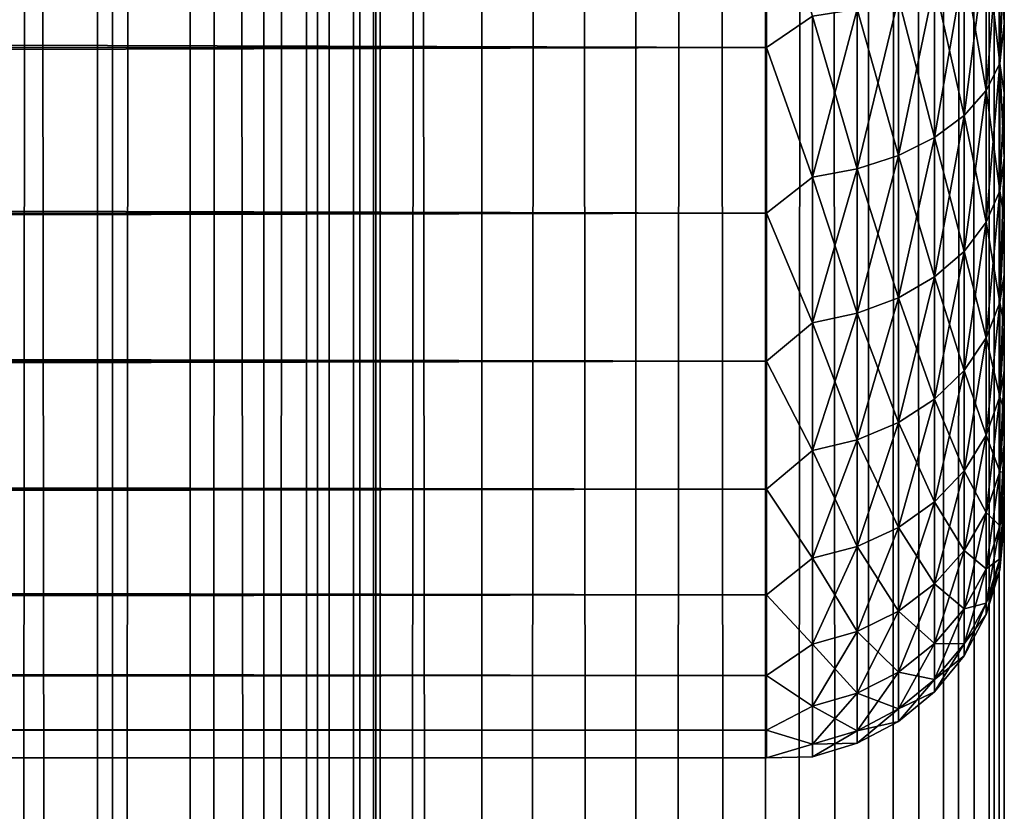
# Model space of a CAD drawing. Extents: x -265 to 265, y 0 to 1307.
# Tile 153 of 256: x 257 to 265, y 427 to 434. Entities that reach past the tile are written whole.
import ezdxf

# ---------------------------------------------------------------- set-up
doc = ezdxf.new("R2010")
doc.units = 0
doc.header["$LTSCALE"] = 81.481481
for name, color, linetype in [('119', 7, 'CONTINUOUS'), ('120', 7, 'CONTINUOUS'), ('49', 7, 'CONTINUOUS'), ('52', 7, 'CONTINUOUS'), ('56', 7, 'CONTINUOUS')]:
    doc.layers.add(name, color=color, linetype=linetype)

msp = doc.modelspace()

# ---------------------------------------------------------------- linework, layer by layer
at = {"layer": '119', "color": 7, "linetype": 'CONTINUOUS'}
for points in [[(255.7403, 1, 13.8582), (257.5, 1, 12.9904), (255.7403, 1299, 13.8582), (255.7403, 1, 13.8582)], [(255.7403, 1299, 13.8582), (257.5, 1, 12.9904), (257.5, 1299, 12.9904), (255.7403, 1299, 13.8582)], [(257.5, 1, 12.9904), (259.1314, 1, 11.9003), (257.5, 1299, 12.9904), (257.5, 1, 12.9904)], [(257.5, 1299, 12.9904), (259.1314, 1, 11.9003), (259.1314, 1299, 11.9003), (257.5, 1299, 12.9904)], [(259.1314, 1, 11.9003), (260.6066, 1, 10.6066), (259.1314, 1299, 11.9003), (259.1314, 1, 11.9003)], [(259.1314, 1299, 11.9003), (260.6066, 1, 10.6066), (260.6066, 1299, 10.6066), (259.1314, 1299, 11.9003)], [(260.6066, 1, 10.6066), (261.9003, 1, 9.1314), (260.6066, 1299, 10.6066), (260.6066, 1, 10.6066)], [(260.6066, 1299, 10.6066), (261.9003, 1, 9.1314), (261.9003, 1299, 9.1314), (260.6066, 1299, 10.6066)], [(261.9003, 1, 9.1314), (262.9904, 1, 7.5), (261.9003, 1299, 9.1314), (261.9003, 1, 9.1314)], [(261.9003, 1299, 9.1314), (262.9904, 1, 7.5), (262.9904, 1299, 7.5), (261.9003, 1299, 9.1314)], [(262.9904, 1, 7.5), (263.8582, 1, 5.7403), (262.9904, 1299, 7.5), (262.9904, 1, 7.5)], [(262.9904, 1299, 7.5), (263.8582, 1, 5.7403), (263.8582, 1299, 5.7403), (262.9904, 1299, 7.5)], [(263.8582, 1, 5.7403), (264.4889, 1, 3.8823), (263.8582, 1299, 5.7403), (263.8582, 1, 5.7403)], [(263.8582, 1299, 5.7403), (264.4889, 1, 3.8823), (264.4889, 1299, 3.8823), (263.8582, 1299, 5.7403)], [(264.4889, 1, 3.8823), (264.8717, 1, 1.9579), (264.4889, 1299, 3.8823), (264.4889, 1, 3.8823)], [(264.4889, 1299, 3.8823), (264.8717, 1, 1.9579), (264.8717, 1299, 1.9579), (264.4889, 1299, 3.8823)], [(264.8717, 1, 1.9579), (265, 1), (264.8717, 1299, 1.9579), (264.8717, 1, 1.9579)], [(264.8717, 1299, 1.9579), (265, 1), (265, 1299), (264.8717, 1299, 1.9579)]]:
    msp.add_3dface(points, dxfattribs=at)
at = {"layer": '120', "color": 7, "linetype": 'CONTINUOUS'}
for points in [[(260.6066, 1299, -10.6066), (260.6066, 1, -10.6066), (259.75, 20, -11.399), (260.6066, 1299, -10.6066)], [(259.75, 1280, -11.399), (260.6066, 1299, -10.6066), (259.75, 20, -11.399), (259.75, 1280, -11.399)], [(261.9003, 1, -9.1314), (260.6066, 1, -10.6066), (261.9003, 1299, -9.1314), (261.9003, 1, -9.1314)], [(261.9003, 1299, -9.1314), (260.6066, 1, -10.6066), (260.6066, 1299, -10.6066), (261.9003, 1299, -9.1314)], [(262.9904, 1, -7.5), (261.9003, 1, -9.1314), (262.9904, 1299, -7.5), (262.9904, 1, -7.5)], [(262.9904, 1299, -7.5), (261.9003, 1, -9.1314), (261.9003, 1299, -9.1314), (262.9904, 1299, -7.5)], [(263.8582, 1, -5.7403), (262.9904, 1, -7.5), (263.8582, 1299, -5.7403), (263.8582, 1, -5.7403)], [(263.8582, 1299, -5.7403), (262.9904, 1, -7.5), (262.9904, 1299, -7.5), (263.8582, 1299, -5.7403)], [(264.4889, 1, -3.8823), (263.8582, 1, -5.7403), (264.4889, 1299, -3.8823), (264.4889, 1, -3.8823)], [(264.4889, 1299, -3.8823), (263.8582, 1, -5.7403), (263.8582, 1299, -5.7403), (264.4889, 1299, -3.8823)], [(264.8717, 1, -1.9579), (264.4889, 1, -3.8823), (264.8717, 1299, -1.9579), (264.8717, 1, -1.9579)], [(264.8717, 1299, -1.9579), (264.4889, 1, -3.8823), (264.4889, 1299, -3.8823), (264.8717, 1299, -1.9579)], [(265, 1299), (265, 1), (264.8717, 1, -1.9579), (265, 1299)], [(265, 1299), (264.8717, 1, -1.9579), (264.8717, 1299, -1.9579), (265, 1299)], [(259.6951, 1278.9668, -11.4457), (259.75, 1280, -11.399), (259.6951, 21.0333, -11.4457), (259.6951, 1278.9668, -11.4457)], [(259.6951, 21.0333, -11.4457), (259.75, 1280, -11.399), (259.75, 20, -11.399), (259.6951, 21.0333, -11.4457)], [(259.525, 1277.9175, -11.5877), (259.6951, 1278.9668, -11.4457), (259.525, 22.0825, -11.5877), (259.525, 1277.9175, -11.5877)], [(259.525, 22.0825, -11.5877), (259.6951, 1278.9668, -11.4457), (259.6951, 21.0333, -11.4457), (259.525, 22.0825, -11.5877)], [(259.2244, 1276.842, -11.8284), (259.525, 1277.9175, -11.5877), (259.2244, 23.1581, -11.8284), (259.2244, 1276.842, -11.8284)], [(259.2244, 23.1581, -11.8284), (259.525, 1277.9175, -11.5877), (259.525, 22.0825, -11.5877), (259.2244, 23.1581, -11.8284)], [(258.7723, 1275.7446, -12.1674), (259.2244, 1276.842, -11.8284), (258.7723, 24.2554, -12.1674), (258.7723, 1275.7446, -12.1674)], [(258.7723, 24.2554, -12.1674), (259.2244, 1276.842, -11.8284), (259.2244, 23.1581, -11.8284), (258.7723, 24.2554, -12.1674)], [(258.1533, 1274.6534, -12.5906), (258.7723, 1275.7446, -12.1674), (258.1533, 25.3466, -12.5906), (258.1533, 1274.6534, -12.5906)], [(258.1533, 25.3466, -12.5906), (258.7723, 1275.7446, -12.1674), (258.7723, 24.2554, -12.1674), (258.1533, 25.3466, -12.5906)], [(257.3737, 1273.621, -13.0625), (258.1533, 1274.6534, -12.5906), (257.3737, 26.379, -13.0625), (257.3737, 1273.621, -13.0625)], [(257.3737, 26.379, -13.0625), (258.1533, 1274.6534, -12.5906), (258.1533, 25.3466, -12.5906), (257.3737, 26.379, -13.0625)], [(256.4613, 1272.6984, -13.537), (257.3737, 1273.621, -13.0625), (256.4613, 27.3016, -13.537), (256.4613, 1272.6984, -13.537)], [(256.4613, 27.3016, -13.537), (257.3737, 1273.621, -13.0625), (257.3737, 26.379, -13.0625), (256.4613, 27.3016, -13.537)]]:
    msp.add_3dface(points, dxfattribs=at)
at = {"layer": '49', "color": 7, "linetype": 'CONTINUOUS'}
for points in [[(265, 433.7076, 19.0943), (265, 434.3233, 18.6668), (265, 433.7076, 35.9057), (265, 433.7076, 19.0943)], [(265, 433.7076, 35.9057), (265, 434.3233, 18.6668), (265, 434.3233, 36.3332), (265, 433.7076, 35.9057)], [(265, 433.124, 19.5646), (265, 433.7076, 19.0943), (265, 433.124, 35.4354), (265, 433.124, 19.5646)], [(265, 433.124, 35.4354), (265, 433.7076, 19.0943), (265, 433.7076, 35.9057), (265, 433.124, 35.4354)], [(265, 432.5754, 20.0754), (265, 433.124, 19.5646), (265, 432.5754, 34.9246), (265, 432.5754, 20.0754)], [(265, 432.5754, 34.9246), (265, 433.124, 19.5646), (265, 433.124, 35.4354), (265, 432.5754, 34.9246)], [(265, 432.0646, 20.6239), (265, 432.5754, 20.0754), (265, 432.0646, 34.3761), (265, 432.0646, 20.6239)], [(265, 432.0646, 34.3761), (265, 432.5754, 20.0754), (265, 432.5754, 34.9246), (265, 432.0646, 34.3761)], [(265, 431.5943, 21.2076), (265, 432.0646, 20.6239), (265, 431.5943, 33.7924), (265, 431.5943, 21.2076)], [(265, 431.5943, 33.7924), (265, 432.0646, 20.6239), (265, 432.0646, 34.3761), (265, 431.5943, 33.7924)], [(265, 431.1668, 21.8233), (265, 431.5943, 21.2076), (265, 431.1668, 33.1767), (265, 431.1668, 21.8233)], [(265, 431.1668, 33.1767), (265, 431.5943, 21.2076), (265, 431.5943, 33.7924), (265, 431.1668, 33.1767)], [(265, 430.7844, 22.4679), (265, 431.1668, 21.8233), (265, 430.7844, 32.5321), (265, 430.7844, 22.4679)], [(265, 430.7844, 32.5321), (265, 431.1668, 21.8233), (265, 431.1668, 33.1767), (265, 430.7844, 32.5321)], [(265, 430.4489, 23.1381), (265, 430.7844, 22.4679), (265, 430.4489, 31.8619), (265, 430.4489, 23.1381)], [(265, 430.4489, 31.8619), (265, 430.7844, 22.4679), (265, 430.7844, 32.5321), (265, 430.4489, 31.8619)], [(265, 430.162, 23.8306), (265, 430.4489, 23.1381), (265, 430.162, 31.1694), (265, 430.162, 23.8306)], [(265, 430.162, 31.1694), (265, 430.4489, 23.1381), (265, 430.4489, 31.8619), (265, 430.162, 31.1694)], [(265, 429.9253, 24.5418), (265, 430.162, 23.8306), (265, 429.9253, 30.4582), (265, 429.9253, 24.5418)], [(265, 429.9253, 30.4582), (265, 430.162, 23.8306), (265, 430.162, 31.1694), (265, 429.9253, 30.4582)], [(265, 429.74, 25.2681), (265, 429.9253, 24.5418), (265, 429.74, 29.7319), (265, 429.74, 25.2681)], [(265, 429.74, 29.7319), (265, 429.9253, 24.5418), (265, 429.9253, 30.4582), (265, 429.74, 29.7319)], [(265, 429.6069, 26.0057), (265, 429.74, 25.2681), (265, 429.6069, 28.9943), (265, 429.6069, 26.0057)], [(265, 429.6069, 28.9943), (265, 429.74, 25.2681), (265, 429.74, 29.7319), (265, 429.6069, 28.9943)], [(265, 429.5268, 26.7509), (265, 429.6069, 26.0057), (265, 429.5268, 28.2491), (265, 429.5268, 26.7509)], [(265, 429.5268, 28.2491), (265, 429.6069, 26.0057), (265, 429.6069, 28.9943), (265, 429.5268, 28.2491)], [(265, 429.5, 27.5), (265, 429.5268, 26.7509), (265, 429.5268, 28.2491), (265, 429.5, 27.5)]]:
    msp.add_3dface(points, dxfattribs=at)
at = {"layer": '52', "color": 7, "linetype": 'CONTINUOUS'}
for points in [[(-263, 433.5052, 16.8198), (-263, 435.02, 16.0349), (263, 433.5052, 16.8198), (-263, 433.5052, 16.8198)], [(263, 433.5052, 16.8198), (-263, 435.02, 16.0349), (263, 435.02, 16.0349), (263, 433.5052, 16.8198)], [(-263, 435.02, 38.9651), (-263, 433.5052, 38.1802), (263, 435.02, 38.9651), (-263, 435.02, 38.9651)], [(263, 435.02, 38.9651), (-263, 433.5052, 38.1802), (263, 433.5052, 38.1802), (263, 435.02, 38.9651)], [(-263, 432.1114, 17.8036), (-263, 433.5052, 16.8198), (263, 432.1114, 17.8036), (-263, 432.1114, 17.8036)], [(263, 432.1114, 17.8036), (-263, 433.5052, 16.8198), (263, 433.5052, 16.8198), (263, 432.1114, 17.8036)], [(-263, 433.5052, 38.1802), (-263, 432.1114, 37.1964), (263, 433.5052, 38.1802), (-263, 433.5052, 38.1802)], [(263, 433.5052, 38.1802), (-263, 432.1114, 37.1964), (263, 432.1114, 37.1964), (263, 433.5052, 38.1802)], [(-263, 430.8646, 18.9681), (-263, 432.1114, 17.8036), (263, 430.8646, 18.9681), (-263, 430.8646, 18.9681)], [(263, 430.8646, 18.9681), (-263, 432.1114, 17.8036), (263, 432.1114, 17.8036), (263, 430.8646, 18.9681)], [(-263, 432.1114, 37.1964), (-263, 430.8646, 36.0319), (263, 432.1114, 37.1964), (-263, 432.1114, 37.1964)], [(263, 432.1114, 37.1964), (-263, 430.8646, 36.0319), (263, 430.8646, 36.0319), (263, 432.1114, 37.1964)], [(-263, 429.7879, 20.2915), (-263, 430.8646, 18.9681), (263, 429.7879, 20.2915), (-263, 429.7879, 20.2915)], [(263, 429.7879, 20.2915), (-263, 430.8646, 18.9681), (263, 430.8646, 18.9681), (263, 429.7879, 20.2915)], [(-263, 430.8646, 36.0319), (-263, 429.7879, 34.7085), (263, 430.8646, 36.0319), (-263, 430.8646, 36.0319)], [(263, 430.8646, 36.0319), (-263, 429.7879, 34.7085), (263, 429.7879, 34.7085), (263, 430.8646, 36.0319)], [(-263, 428.9014, 21.7492), (-263, 429.7879, 20.2915), (263, 428.9014, 21.7492), (-263, 428.9014, 21.7492)], [(263, 428.9014, 21.7492), (-263, 429.7879, 20.2915), (263, 429.7879, 20.2915), (263, 428.9014, 21.7492)], [(-263, 429.7879, 34.7085), (-263, 428.9014, 33.2508), (263, 429.7879, 34.7085), (-263, 429.7879, 34.7085)], [(263, 429.7879, 34.7085), (-263, 428.9014, 33.2508), (263, 428.9014, 33.2508), (263, 429.7879, 34.7085)], [(-263, 428.2217, 23.314), (-263, 428.9014, 21.7492), (263, 428.2217, 23.314), (-263, 428.2217, 23.314)], [(263, 428.2217, 23.314), (-263, 428.9014, 21.7492), (263, 428.9014, 21.7492), (263, 428.2217, 23.314)], [(-263, 428.9014, 33.2508), (-263, 428.2217, 31.686), (263, 428.9014, 33.2508), (-263, 428.9014, 33.2508)], [(263, 428.9014, 33.2508), (-263, 428.2217, 31.686), (263, 428.2217, 31.686), (263, 428.9014, 33.2508)], [(-263, 427.7614, 24.9568), (-263, 428.2217, 23.314), (263, 427.7614, 24.9568), (-263, 427.7614, 24.9568)], [(263, 427.7614, 24.9568), (-263, 428.2217, 23.314), (263, 428.2217, 23.314), (263, 427.7614, 24.9568)], [(-263, 428.2217, 31.686), (-263, 427.7614, 30.0432), (263, 428.2217, 31.686), (-263, 428.2217, 31.686)], [(263, 428.2217, 31.686), (-263, 427.7614, 30.0432), (263, 427.7614, 30.0432), (263, 428.2217, 31.686)], [(-263, 427.5291, 26.647), (-263, 427.7614, 24.9568), (263, 427.5291, 26.647), (-263, 427.5291, 26.647)], [(263, 427.5291, 26.647), (-263, 427.7614, 24.9568), (263, 427.7614, 24.9568), (263, 427.5291, 26.647)], [(-263, 427.7614, 30.0432), (-263, 427.5291, 28.353), (263, 427.7614, 30.0432), (-263, 427.7614, 30.0432)], [(263, 427.7614, 30.0432), (-263, 427.5291, 28.353), (263, 427.5291, 28.353), (263, 427.7614, 30.0432)], [(-263, 427.5291, 28.353), (-263, 427.5291, 26.647), (263, 427.5291, 28.353), (-263, 427.5291, 28.353)], [(263, 427.5291, 28.353), (-263, 427.5291, 26.647), (263, 427.5291, 26.647), (263, 427.5291, 28.353)]]:
    msp.add_3dface(points, dxfattribs=at)
at = {"layer": '56', "color": 7, "linetype": 'CONTINUOUS'}
for points in [[(263, 435.02, 38.9651), (263, 433.5052, 38.1802), (263.3879, 433.769, 38.2924), (263, 435.02, 38.9651)], [(263, 433.5052, 16.8198), (263, 435.02, 16.0349), (263.3879, 433.769, 16.7076), (263, 433.5052, 16.8198)], [(264.9616, 434.5549, 18.0688), (264.9616, 433.3705, 18.8602), (264.8476, 434.3671, 17.7436), (264.9616, 434.5549, 18.0688)], [(264.9616, 433.3705, 36.1398), (264.9616, 434.5549, 36.9312), (264.8476, 433.1419, 36.4377), (264.9616, 433.3705, 36.1398)], [(264.8476, 433.1419, 36.4377), (264.9616, 434.5549, 36.9312), (264.8476, 434.3671, 37.2564), (264.8476, 433.1419, 36.4377)], [(265, 434.3233, 18.6668), (265, 433.7076, 19.0943), (264.9616, 434.5549, 18.0688), (265, 434.3233, 18.6668)], [(264.9616, 434.5549, 18.0688), (265, 433.7076, 19.0943), (264.9616, 433.3705, 18.8602), (264.9616, 434.5549, 18.0688)], [(264.9616, 433.3705, 36.1398), (265, 434.3233, 36.3332), (264.9616, 434.5549, 36.9312), (264.9616, 433.3705, 36.1398)], [(264.8476, 434.3671, 17.7436), (264.8476, 433.1419, 18.5623), (264.6625, 434.1941, 17.4439), (264.8476, 434.3671, 17.7436)], [(264.8476, 433.1419, 36.4377), (264.8476, 434.3671, 37.2564), (264.6625, 432.9312, 36.7123), (264.8476, 433.1419, 36.4377)], [(264.6625, 432.9312, 36.7123), (264.8476, 434.3671, 37.2564), (264.6625, 434.1941, 37.5561), (264.6625, 432.9312, 36.7123)], [(264.8476, 434.3671, 17.7436), (264.9616, 433.3705, 18.8602), (264.8476, 433.1419, 18.5623), (264.8476, 434.3671, 17.7436)], [(265, 433.7076, 35.9057), (265, 434.3233, 36.3332), (264.9616, 433.3705, 36.1398), (265, 433.7076, 35.9057)], [(264.6625, 434.1941, 17.4439), (264.6625, 432.9312, 18.2877), (264.4134, 434.0425, 17.1813), (264.6625, 434.1941, 17.4439)], [(264.6625, 432.9312, 36.7123), (264.6625, 434.1941, 37.5561), (264.4134, 432.7466, 36.9528), (264.6625, 432.9312, 36.7123)], [(264.4134, 432.7466, 36.9528), (264.6625, 434.1941, 37.5561), (264.4134, 434.0425, 37.8187), (264.4134, 432.7466, 36.9528)], [(264.6625, 434.1941, 17.4439), (264.8476, 433.1419, 18.5623), (264.6625, 432.9312, 18.2877), (264.6625, 434.1941, 17.4439)], [(264.4134, 434.0425, 17.1813), (264.4134, 432.7466, 18.0472), (264.1098, 433.9181, 16.9658), (264.4134, 434.0425, 17.1813)], [(264.4134, 432.7466, 36.9528), (264.4134, 434.0425, 37.8187), (264.1098, 432.5951, 37.1502), (264.4134, 432.7466, 36.9528)], [(264.1098, 432.5951, 37.1502), (264.4134, 434.0425, 37.8187), (264.1098, 433.9181, 38.0342), (264.1098, 432.5951, 37.1502)], [(264.4134, 434.0425, 17.1813), (264.6625, 432.9312, 18.2877), (264.4134, 432.7466, 18.0472), (264.4134, 434.0425, 17.1813)], [(264.1098, 433.9181, 16.9658), (264.1098, 432.5951, 17.8498), (263.7636, 433.8257, 16.8059), (264.1098, 433.9181, 16.9658)], [(264.1098, 432.5951, 37.1502), (264.1098, 433.9181, 38.0342), (263.7636, 432.4827, 37.2967), (264.1098, 432.5951, 37.1502)], [(263.7636, 432.4827, 37.2967), (264.1098, 433.9181, 38.0342), (263.7636, 433.8257, 38.1941), (263.7636, 432.4827, 37.2967)], [(264.1098, 433.9181, 16.9658), (264.4134, 432.7466, 18.0472), (264.1098, 432.5951, 17.8498), (264.1098, 433.9181, 16.9658)], [(263.7636, 433.8257, 16.8059), (263.7636, 432.4827, 17.7033), (263.3879, 433.769, 16.7076), (263.7636, 433.8257, 16.8059)], [(263.7636, 432.4827, 37.2967), (263.7636, 433.8257, 38.1941), (263.3879, 432.4136, 37.3868), (263.7636, 432.4827, 37.2967)], [(263.3879, 432.4136, 37.3868), (263.7636, 433.8257, 38.1941), (263.3879, 433.769, 38.2924), (263.3879, 432.4136, 37.3868)], [(263.7636, 433.8257, 16.8059), (264.1098, 432.5951, 17.8498), (263.7636, 432.4827, 17.7033), (263.7636, 433.8257, 16.8059)], [(263, 433.5052, 38.1802), (263.3879, 432.4136, 37.3868), (263.3879, 433.769, 38.2924), (263, 433.5052, 38.1802)], [(263, 433.5052, 16.8198), (263.3879, 433.769, 16.7076), (263.3879, 432.4136, 17.6132), (263, 433.5052, 16.8198)], [(263.3879, 433.769, 16.7076), (263.7636, 432.4827, 17.7033), (263.3879, 432.4136, 17.6132), (263.3879, 433.769, 16.7076)], [(265, 433.7076, 19.0943), (265, 433.124, 19.5646), (264.9616, 433.3705, 18.8602), (265, 433.7076, 19.0943)], [(265, 433.124, 35.4354), (265, 433.7076, 35.9057), (264.9616, 433.3705, 36.1398), (265, 433.124, 35.4354)], [(263, 433.5052, 38.1802), (263, 432.1114, 37.1964), (263.3879, 432.4136, 37.3868), (263, 433.5052, 38.1802)], [(263, 432.1114, 17.8036), (263, 433.5052, 16.8198), (263.3879, 432.4136, 17.6132), (263, 432.1114, 17.8036)], [(264.9616, 433.3705, 18.8602), (264.9616, 432.2995, 19.7995), (264.8476, 433.1419, 18.5623), (264.9616, 433.3705, 18.8602)], [(264.9616, 432.2995, 35.2005), (264.9616, 433.3705, 36.1398), (264.8476, 432.0339, 35.4661), (264.9616, 432.2995, 35.2005)], [(264.8476, 432.0339, 35.4661), (264.9616, 433.3705, 36.1398), (264.8476, 433.1419, 36.4377), (264.8476, 432.0339, 35.4661)], [(265, 433.124, 19.5646), (265, 432.5754, 20.0754), (264.9616, 433.3705, 18.8602), (265, 433.124, 19.5646)], [(264.9616, 433.3705, 18.8602), (265, 432.5754, 20.0754), (264.9616, 432.2995, 19.7995), (264.9616, 433.3705, 18.8602)], [(264.9616, 432.2995, 35.2005), (265, 433.124, 35.4354), (264.9616, 433.3705, 36.1398), (264.9616, 432.2995, 35.2005)], [(264.8476, 433.1419, 18.5623), (264.8476, 432.0339, 19.5339), (264.6625, 432.9312, 18.2877), (264.8476, 433.1419, 18.5623)], [(264.8476, 432.0339, 35.4661), (264.8476, 433.1419, 36.4377), (264.6625, 431.7892, 35.7108), (264.8476, 432.0339, 35.4661)], [(264.6625, 431.7892, 35.7108), (264.8476, 433.1419, 36.4377), (264.6625, 432.9312, 36.7123), (264.6625, 431.7892, 35.7108)], [(264.8476, 433.1419, 18.5623), (264.9616, 432.2995, 19.7995), (264.8476, 432.0339, 19.5339), (264.8476, 433.1419, 18.5623)], [(265, 432.5754, 34.9246), (265, 433.124, 35.4354), (264.9616, 432.2995, 35.2005), (265, 432.5754, 34.9246)], [(264.6625, 432.9312, 18.2877), (264.6625, 431.7892, 19.2892), (264.4134, 432.7466, 18.0472), (264.6625, 432.9312, 18.2877)], [(264.6625, 431.7892, 35.7108), (264.6625, 432.9312, 36.7123), (264.4134, 431.5748, 35.9252), (264.6625, 431.7892, 35.7108)], [(264.4134, 431.5748, 35.9252), (264.6625, 432.9312, 36.7123), (264.4134, 432.7466, 36.9528), (264.4134, 431.5748, 35.9252)], [(264.6625, 432.9312, 18.2877), (264.8476, 432.0339, 19.5339), (264.6625, 431.7892, 19.2892), (264.6625, 432.9312, 18.2877)], [(264.4134, 432.7466, 18.0472), (264.4134, 431.5748, 19.0748), (264.1098, 432.5951, 17.8498), (264.4134, 432.7466, 18.0472)], [(264.4134, 431.5748, 35.9252), (264.4134, 432.7466, 36.9528), (264.1098, 431.3989, 36.1011), (264.4134, 431.5748, 35.9252)], [(264.1098, 431.3989, 36.1011), (264.4134, 432.7466, 36.9528), (264.1098, 432.5951, 37.1502), (264.1098, 431.3989, 36.1011)], [(264.4134, 432.7466, 18.0472), (264.6625, 431.7892, 19.2892), (264.4134, 431.5748, 19.0748), (264.4134, 432.7466, 18.0472)], [(264.1098, 432.5951, 17.8498), (264.1098, 431.3989, 18.8989), (263.7636, 432.4827, 17.7033), (264.1098, 432.5951, 17.8498)], [(264.1098, 431.3989, 36.1011), (264.1098, 432.5951, 37.1502), (263.7636, 431.2683, 36.2317), (264.1098, 431.3989, 36.1011)], [(263.7636, 431.2683, 36.2317), (264.1098, 432.5951, 37.1502), (263.7636, 432.4827, 37.2967), (263.7636, 431.2683, 36.2317)], [(264.1098, 432.5951, 17.8498), (264.4134, 431.5748, 19.0748), (264.1098, 431.3989, 18.8989), (264.1098, 432.5951, 17.8498)], [(265, 432.5754, 20.0754), (265, 432.0646, 20.6239), (264.9616, 432.2995, 19.7995), (265, 432.5754, 20.0754)], [(265, 432.0646, 34.3761), (265, 432.5754, 34.9246), (264.9616, 431.3602, 34.1295), (265, 432.0646, 34.3761)], [(264.9616, 431.3602, 34.1295), (265, 432.5754, 34.9246), (264.9616, 432.2995, 35.2005), (264.9616, 431.3602, 34.1295)], [(263.7636, 432.4827, 17.7033), (263.7636, 431.2683, 18.7683), (263.3879, 432.4136, 17.6132), (263.7636, 432.4827, 17.7033)], [(263.7636, 431.2683, 36.2317), (263.7636, 432.4827, 37.2967), (263.3879, 431.188, 36.312), (263.7636, 431.2683, 36.2317)], [(263.3879, 431.188, 36.312), (263.7636, 432.4827, 37.2967), (263.3879, 432.4136, 37.3868), (263.3879, 431.188, 36.312)], [(263.7636, 432.4827, 17.7033), (264.1098, 431.3989, 18.8989), (263.7636, 431.2683, 18.7683), (263.7636, 432.4827, 17.7033)], [(263, 432.1114, 37.1964), (263.3879, 431.188, 36.312), (263.3879, 432.4136, 37.3868), (263, 432.1114, 37.1964)], [(263, 432.1114, 17.8036), (263.3879, 432.4136, 17.6132), (263.3879, 431.188, 18.688), (263, 432.1114, 17.8036)], [(263.3879, 432.4136, 17.6132), (263.7636, 431.2683, 18.7683), (263.3879, 431.188, 18.688), (263.3879, 432.4136, 17.6132)], [(264.9616, 432.2995, 19.7995), (264.9616, 431.3602, 20.8705), (264.8476, 432.0339, 19.5339), (264.9616, 432.2995, 19.7995)], [(264.9616, 431.3602, 34.1295), (264.9616, 432.2995, 35.2005), (264.8476, 431.0623, 34.3581), (264.9616, 431.3602, 34.1295)], [(264.8476, 431.0623, 34.3581), (264.9616, 432.2995, 35.2005), (264.8476, 432.0339, 35.4661), (264.8476, 431.0623, 34.3581)], [(264.9616, 432.2995, 19.7995), (265, 432.0646, 20.6239), (264.9616, 431.3602, 20.8705), (264.9616, 432.2995, 19.7995)], [(263, 432.1114, 37.1964), (263, 430.8646, 36.0319), (263.3879, 431.188, 36.312), (263, 432.1114, 37.1964)], [(263, 430.8646, 18.9681), (263, 432.1114, 17.8036), (263.3879, 431.188, 18.688), (263, 430.8646, 18.9681)], [(264.8476, 432.0339, 19.5339), (264.8476, 431.0623, 20.6419), (264.6625, 431.7892, 19.2892), (264.8476, 432.0339, 19.5339)], [(264.8476, 431.0623, 34.3581), (264.8476, 432.0339, 35.4661), (264.6625, 430.7877, 34.5688), (264.8476, 431.0623, 34.3581)], [(264.6625, 430.7877, 34.5688), (264.8476, 432.0339, 35.4661), (264.6625, 431.7892, 35.7108), (264.6625, 430.7877, 34.5688)], [(264.8476, 432.0339, 19.5339), (264.9616, 431.3602, 20.8705), (264.8476, 431.0623, 20.6419), (264.8476, 432.0339, 19.5339)], [(265, 432.0646, 20.6239), (265, 431.5943, 21.2076), (264.9616, 431.3602, 20.8705), (265, 432.0646, 20.6239)], [(265, 431.5943, 33.7924), (265, 432.0646, 34.3761), (264.9616, 431.3602, 34.1295), (265, 431.5943, 33.7924)], [(264.6625, 431.7892, 19.2892), (264.6625, 430.7877, 20.4312), (264.4134, 431.5748, 19.0748), (264.6625, 431.7892, 19.2892)], [(264.6625, 430.7877, 34.5688), (264.6625, 431.7892, 35.7108), (264.4134, 430.5472, 34.7534), (264.6625, 430.7877, 34.5688)], [(264.4134, 430.5472, 34.7534), (264.6625, 431.7892, 35.7108), (264.4134, 431.5748, 35.9252), (264.4134, 430.5472, 34.7534)], [(264.6625, 431.7892, 19.2892), (264.8476, 431.0623, 20.6419), (264.6625, 430.7877, 20.4312), (264.6625, 431.7892, 19.2892)], [(264.4134, 431.5748, 19.0748), (264.4134, 430.5472, 20.2466), (264.1098, 431.3989, 18.8989), (264.4134, 431.5748, 19.0748)], [(264.4134, 430.5472, 34.7534), (264.4134, 431.5748, 35.9252), (264.1098, 430.3498, 34.9049), (264.4134, 430.5472, 34.7534)], [(264.1098, 430.3498, 34.9049), (264.4134, 431.5748, 35.9252), (264.1098, 431.3989, 36.1011), (264.1098, 430.3498, 34.9049)], [(264.4134, 431.5748, 19.0748), (264.6625, 430.7877, 20.4312), (264.4134, 430.5472, 20.2466), (264.4134, 431.5748, 19.0748)], [(265, 431.5943, 21.2076), (265, 431.1668, 21.8233), (264.9616, 431.3602, 20.8705), (265, 431.5943, 21.2076)], [(265, 431.1668, 33.1767), (265, 431.5943, 33.7924), (264.9616, 430.5688, 32.9451), (265, 431.1668, 33.1767)], [(264.9616, 430.5688, 32.9451), (265, 431.5943, 33.7924), (264.9616, 431.3602, 34.1295), (264.9616, 430.5688, 32.9451)], [(264.1098, 431.3989, 18.8989), (264.1098, 430.3498, 20.0951), (263.7636, 431.2683, 18.7683), (264.1098, 431.3989, 18.8989)], [(264.1098, 430.3498, 34.9049), (264.1098, 431.3989, 36.1011), (263.7636, 430.2033, 35.0173), (264.1098, 430.3498, 34.9049)], [(263.7636, 430.2033, 35.0173), (264.1098, 431.3989, 36.1011), (263.7636, 431.2683, 36.2317), (263.7636, 430.2033, 35.0173)], [(264.1098, 431.3989, 18.8989), (264.4134, 430.5472, 20.2466), (264.1098, 430.3498, 20.0951), (264.1098, 431.3989, 18.8989)], [(264.9616, 431.3602, 20.8705), (264.9616, 430.5688, 22.0549), (264.8476, 431.0623, 20.6419), (264.9616, 431.3602, 20.8705)], [(264.9616, 430.5688, 32.9451), (264.9616, 431.3602, 34.1295), (264.8476, 430.2436, 33.1329), (264.9616, 430.5688, 32.9451)], [(264.8476, 430.2436, 33.1329), (264.9616, 431.3602, 34.1295), (264.8476, 431.0623, 34.3581), (264.8476, 430.2436, 33.1329)], [(264.9616, 431.3602, 20.8705), (265, 431.1668, 21.8233), (264.9616, 430.5688, 22.0549), (264.9616, 431.3602, 20.8705)], [(263.7636, 431.2683, 18.7683), (263.7636, 430.2033, 19.9827), (263.3879, 431.188, 18.688), (263.7636, 431.2683, 18.7683)], [(263.7636, 430.2033, 35.0173), (263.7636, 431.2683, 36.2317), (263.3879, 430.1132, 35.0864), (263.7636, 430.2033, 35.0173)], [(263.3879, 430.1132, 35.0864), (263.7636, 431.2683, 36.2317), (263.3879, 431.188, 36.312), (263.3879, 430.1132, 35.0864)], [(263.7636, 431.2683, 18.7683), (264.1098, 430.3498, 20.0951), (263.7636, 430.2033, 19.9827), (263.7636, 431.2683, 18.7683)], [(263, 430.8646, 36.0319), (263.3879, 430.1132, 35.0864), (263.3879, 431.188, 36.312), (263, 430.8646, 36.0319)], [(263, 430.8646, 18.9681), (263.3879, 431.188, 18.688), (263.3879, 430.1132, 19.9136), (263, 430.8646, 18.9681)], [(263.3879, 431.188, 18.688), (263.7636, 430.2033, 19.9827), (263.3879, 430.1132, 19.9136), (263.3879, 431.188, 18.688)], [(265, 431.1668, 21.8233), (265, 430.7844, 22.4679), (264.9616, 430.5688, 22.0549), (265, 431.1668, 21.8233)], [(265, 430.7844, 32.5321), (265, 431.1668, 33.1767), (264.9616, 430.5688, 32.9451), (265, 430.7844, 32.5321)], [(264.8476, 431.0623, 20.6419), (264.8476, 430.2436, 21.8671), (264.6625, 430.7877, 20.4312), (264.8476, 431.0623, 20.6419)], [(264.8476, 430.2436, 33.1329), (264.8476, 431.0623, 34.3581), (264.6625, 429.9439, 33.3059), (264.8476, 430.2436, 33.1329)], [(264.6625, 429.9439, 33.3059), (264.8476, 431.0623, 34.3581), (264.6625, 430.7877, 34.5688), (264.6625, 429.9439, 33.3059)], [(264.8476, 431.0623, 20.6419), (264.9616, 430.5688, 22.0549), (264.8476, 430.2436, 21.8671), (264.8476, 431.0623, 20.6419)], [(263, 430.8646, 36.0319), (263, 429.7879, 34.7085), (263.3879, 430.1132, 35.0864), (263, 430.8646, 36.0319)], [(263, 429.7879, 20.2915), (263, 430.8646, 18.9681), (263.3879, 430.1132, 19.9136), (263, 429.7879, 20.2915)], [(264.6625, 430.7877, 20.4312), (264.6625, 429.9439, 21.6941), (264.4134, 430.5472, 20.2466), (264.6625, 430.7877, 20.4312)], [(264.6625, 429.9439, 33.3059), (264.6625, 430.7877, 34.5688), (264.4134, 429.6813, 33.4575), (264.6625, 429.9439, 33.3059)], [(264.4134, 429.6813, 33.4575), (264.6625, 430.7877, 34.5688), (264.4134, 430.5472, 34.7534), (264.4134, 429.6813, 33.4575)], [(264.6625, 430.7877, 20.4312), (264.8476, 430.2436, 21.8671), (264.6625, 429.9439, 21.6941), (264.6625, 430.7877, 20.4312)], [(265, 430.7844, 22.4679), (265, 430.4489, 23.1381), (264.9616, 430.5688, 22.0549), (265, 430.7844, 22.4679)], [(265, 430.4489, 31.8619), (265, 430.7844, 32.5321), (264.9616, 429.9388, 31.6675), (265, 430.4489, 31.8619)], [(264.9616, 429.9388, 31.6675), (265, 430.7844, 32.5321), (264.9616, 430.5688, 32.9451), (264.9616, 429.9388, 31.6675)], [(264.4134, 430.5472, 20.2466), (264.4134, 429.6813, 21.5425), (264.1098, 430.3498, 20.0951), (264.4134, 430.5472, 20.2466)], [(264.4134, 429.6813, 33.4575), (264.4134, 430.5472, 34.7534), (264.1098, 429.4658, 33.5819), (264.4134, 429.6813, 33.4575)], [(264.1098, 429.4658, 33.5819), (264.4134, 430.5472, 34.7534), (264.1098, 430.3498, 34.9049), (264.1098, 429.4658, 33.5819)], [(264.4134, 430.5472, 20.2466), (264.6625, 429.9439, 21.6941), (264.4134, 429.6813, 21.5425), (264.4134, 430.5472, 20.2466)], [(264.9616, 430.5688, 22.0549), (264.9616, 429.9388, 23.3325), (264.8476, 430.2436, 21.8671), (264.9616, 430.5688, 22.0549)], [(264.9616, 429.9388, 31.6675), (264.9616, 430.5688, 32.9451), (264.8476, 429.5918, 31.8112), (264.9616, 429.9388, 31.6675)], [(264.8476, 429.5918, 31.8112), (264.9616, 430.5688, 32.9451), (264.8476, 430.2436, 33.1329), (264.8476, 429.5918, 31.8112)], [(264.9616, 430.5688, 22.0549), (265, 430.4489, 23.1381), (264.9616, 429.9388, 23.3325), (264.9616, 430.5688, 22.0549)], [(265, 430.4489, 23.1381), (265, 430.162, 23.8306), (264.9616, 429.9388, 23.3325), (265, 430.4489, 23.1381)], [(265, 430.162, 31.1694), (265, 430.4489, 31.8619), (264.9616, 429.9388, 31.6675), (265, 430.162, 31.1694)], [(264.1098, 430.3498, 20.0951), (264.1098, 429.4658, 21.4181), (263.7636, 430.2033, 19.9827), (264.1098, 430.3498, 20.0951)], [(264.1098, 429.4658, 33.5819), (264.1098, 430.3498, 34.9049), (263.7636, 429.3059, 33.6743), (264.1098, 429.4658, 33.5819)], [(263.7636, 429.3059, 33.6743), (264.1098, 430.3498, 34.9049), (263.7636, 430.2033, 35.0173), (263.7636, 429.3059, 33.6743)], [(264.1098, 430.3498, 20.0951), (264.4134, 429.6813, 21.5425), (264.1098, 429.4658, 21.4181), (264.1098, 430.3498, 20.0951)], [(264.8476, 430.2436, 21.8671), (264.8476, 429.5918, 23.1888), (264.6625, 429.9439, 21.6941), (264.8476, 430.2436, 21.8671)], [(264.8476, 429.5918, 31.8112), (264.8476, 430.2436, 33.1329), (264.6625, 429.2721, 31.9436), (264.8476, 429.5918, 31.8112)], [(264.6625, 429.2721, 31.9436), (264.8476, 430.2436, 33.1329), (264.6625, 429.9439, 33.3059), (264.6625, 429.2721, 31.9436)], [(264.8476, 430.2436, 21.8671), (264.9616, 429.9388, 23.3325), (264.8476, 429.5918, 23.1888), (264.8476, 430.2436, 21.8671)], [(263.7636, 430.2033, 19.9827), (263.7636, 429.3059, 21.3257), (263.3879, 430.1132, 19.9136), (263.7636, 430.2033, 19.9827)], [(263.7636, 429.3059, 33.6743), (263.7636, 430.2033, 35.0173), (263.3879, 429.2076, 33.731), (263.7636, 429.3059, 33.6743)], [(263.3879, 429.2076, 33.731), (263.7636, 430.2033, 35.0173), (263.3879, 430.1132, 35.0864), (263.3879, 429.2076, 33.731)], [(263.7636, 430.2033, 19.9827), (264.1098, 429.4658, 21.4181), (263.7636, 429.3059, 21.3257), (263.7636, 430.2033, 19.9827)], [(265, 430.162, 23.8306), (265, 429.9253, 24.5418), (264.9616, 429.9388, 23.3325), (265, 430.162, 23.8306)], [(265, 429.9253, 30.4582), (265, 430.162, 31.1694), (264.9616, 429.4809, 30.3186), (265, 429.9253, 30.4582)], [(264.9616, 429.4809, 30.3186), (265, 430.162, 31.1694), (264.9616, 429.9388, 31.6675), (264.9616, 429.4809, 30.3186)], [(263, 429.7879, 34.7085), (263.3879, 429.2076, 33.731), (263.3879, 430.1132, 35.0864), (263, 429.7879, 34.7085)], [(263, 429.7879, 20.2915), (263.3879, 430.1132, 19.9136), (263.3879, 429.2076, 21.269), (263, 429.7879, 20.2915)], [(263.3879, 430.1132, 19.9136), (263.7636, 429.3059, 21.3257), (263.3879, 429.2076, 21.269), (263.3879, 430.1132, 19.9136)], [(264.6625, 429.9439, 21.6941), (264.6625, 429.2721, 23.0564), (264.4134, 429.6813, 21.5425), (264.6625, 429.9439, 21.6941)], [(264.6625, 429.2721, 31.9436), (264.6625, 429.9439, 33.3059), (264.4134, 428.9919, 32.0597), (264.6625, 429.2721, 31.9436)], [(264.4134, 428.9919, 32.0597), (264.6625, 429.9439, 33.3059), (264.4134, 429.6813, 33.4575), (264.4134, 428.9919, 32.0597)], [(264.6625, 429.9439, 21.6941), (264.8476, 429.5918, 23.1888), (264.6625, 429.2721, 23.0564), (264.6625, 429.9439, 21.6941)], [(264.9616, 429.9388, 23.3325), (264.9616, 429.4809, 24.6814), (264.8476, 429.5918, 23.1888), (264.9616, 429.9388, 23.3325)], [(264.9616, 429.4809, 30.3186), (264.9616, 429.9388, 31.6675), (264.8476, 429.1181, 30.4158), (264.9616, 429.4809, 30.3186)], [(264.8476, 429.1181, 30.4158), (264.9616, 429.9388, 31.6675), (264.8476, 429.5918, 31.8112), (264.8476, 429.1181, 30.4158)], [(264.9616, 429.9388, 23.3325), (265, 429.9253, 24.5418), (264.9616, 429.4809, 24.6814), (264.9616, 429.9388, 23.3325)], [(265, 429.9253, 24.5418), (265, 429.74, 25.2681), (264.9616, 429.4809, 24.6814), (265, 429.9253, 24.5418)], [(265, 429.74, 29.7319), (265, 429.9253, 30.4582), (264.9616, 429.4809, 30.3186), (265, 429.74, 29.7319)], [(263, 429.7879, 34.7085), (263, 428.9014, 33.2508), (263.3879, 429.2076, 33.731), (263, 429.7879, 34.7085)], [(263, 428.9014, 21.7492), (263, 429.7879, 20.2915), (263.3879, 429.2076, 21.269), (263, 428.9014, 21.7492)], [(265, 429.74, 25.2681), (265, 429.6069, 26.0057), (264.9616, 429.4809, 24.6814), (265, 429.74, 25.2681)], [(265, 429.6069, 28.9943), (265, 429.74, 29.7319), (264.9616, 429.203, 28.9215), (265, 429.6069, 28.9943)], [(264.9616, 429.203, 28.9215), (265, 429.74, 29.7319), (264.9616, 429.4809, 30.3186), (264.9616, 429.203, 28.9215)], [(264.4134, 429.6813, 21.5425), (264.4134, 428.9919, 22.9403), (264.1098, 429.4658, 21.4181), (264.4134, 429.6813, 21.5425)], [(264.4134, 428.9919, 32.0597), (264.4134, 429.6813, 33.4575), (264.1098, 428.7621, 32.1549), (264.4134, 428.9919, 32.0597)], [(264.1098, 428.7621, 32.1549), (264.4134, 429.6813, 33.4575), (264.1098, 429.4658, 33.5819), (264.1098, 428.7621, 32.1549)], [(264.4134, 429.6813, 21.5425), (264.6625, 429.2721, 23.0564), (264.4134, 428.9919, 22.9403), (264.4134, 429.6813, 21.5425)], [(264.8476, 429.5918, 23.1888), (264.8476, 429.1181, 24.5842), (264.6625, 429.2721, 23.0564), (264.8476, 429.5918, 23.1888)], [(264.8476, 429.1181, 30.4158), (264.8476, 429.5918, 31.8112), (264.6625, 428.7839, 30.5054), (264.8476, 429.1181, 30.4158)], [(264.6625, 428.7839, 30.5054), (264.8476, 429.5918, 31.8112), (264.6625, 429.2721, 31.9436), (264.6625, 428.7839, 30.5054)], [(264.8476, 429.5918, 23.1888), (264.9616, 429.4809, 24.6814), (264.8476, 429.1181, 24.5842), (264.8476, 429.5918, 23.1888)], [(265, 429.6069, 26.0057), (265, 429.5268, 26.7509), (264.9616, 429.203, 26.0785), (265, 429.6069, 26.0057)], [(264.9616, 429.4809, 24.6814), (265, 429.6069, 26.0057), (264.9616, 429.203, 26.0785), (264.9616, 429.4809, 24.6814)], [(265, 429.5268, 28.2491), (265, 429.6069, 28.9943), (264.9616, 429.203, 28.9215), (265, 429.5268, 28.2491)], [(264.1098, 429.4658, 21.4181), (264.1098, 428.7621, 22.8451), (263.7636, 429.3059, 21.3257), (264.1098, 429.4658, 21.4181)], [(264.1098, 428.7621, 32.1549), (264.1098, 429.4658, 33.5819), (263.7636, 428.5915, 32.2256), (264.1098, 428.7621, 32.1549)], [(263.7636, 428.5915, 32.2256), (264.1098, 429.4658, 33.5819), (263.7636, 429.3059, 33.6743), (263.7636, 428.5915, 32.2256)], [(264.1098, 429.4658, 21.4181), (264.4134, 428.9919, 22.9403), (264.1098, 428.7621, 22.8451), (264.1098, 429.4658, 21.4181)], [(264.9616, 429.4809, 24.6814), (264.9616, 429.203, 26.0785), (264.8476, 429.1181, 24.5842), (264.9616, 429.4809, 24.6814)], [(264.9616, 429.203, 28.9215), (264.9616, 429.4809, 30.3186), (264.8476, 428.8307, 28.9705), (264.9616, 429.203, 28.9215)], [(264.8476, 428.8307, 28.9705), (264.9616, 429.4809, 30.3186), (264.8476, 429.1181, 30.4158), (264.8476, 428.8307, 28.9705)], [(265, 429.5268, 26.7509), (265, 429.5, 27.5), (264.9616, 429.203, 26.0785), (265, 429.5268, 26.7509)], [(265, 429.5, 27.5), (265, 429.5268, 28.2491), (264.9616, 429.1098, 27.5), (265, 429.5, 27.5)], [(264.9616, 429.1098, 27.5), (265, 429.5268, 28.2491), (264.9616, 429.203, 28.9215), (264.9616, 429.1098, 27.5)], [(264.9616, 429.203, 26.0785), (265, 429.5, 27.5), (264.9616, 429.1098, 27.5), (264.9616, 429.203, 26.0785)], [(263.7636, 429.3059, 21.3257), (263.7636, 428.5915, 22.7744), (263.3879, 429.2076, 21.269), (263.7636, 429.3059, 21.3257)], [(263.7636, 428.5915, 32.2256), (263.7636, 429.3059, 33.6743), (263.3879, 428.4866, 32.269), (263.7636, 428.5915, 32.2256)], [(263.3879, 428.4866, 32.269), (263.7636, 429.3059, 33.6743), (263.3879, 429.2076, 33.731), (263.3879, 428.4866, 32.269)], [(263.7636, 429.3059, 21.3257), (264.1098, 428.7621, 22.8451), (263.7636, 428.5915, 22.7744), (263.7636, 429.3059, 21.3257)], [(264.6625, 429.2721, 23.0564), (264.6625, 428.7839, 24.4946), (264.4134, 428.9919, 22.9403), (264.6625, 429.2721, 23.0564)], [(264.6625, 428.7839, 30.5054), (264.6625, 429.2721, 31.9436), (264.4134, 428.4909, 30.5838), (264.6625, 428.7839, 30.5054)], [(264.4134, 428.4909, 30.5838), (264.6625, 429.2721, 31.9436), (264.4134, 428.9919, 32.0597), (264.4134, 428.4909, 30.5838)], [(264.6625, 429.2721, 23.0564), (264.8476, 429.1181, 24.5842), (264.6625, 428.7839, 24.4946), (264.6625, 429.2721, 23.0564)], [(263, 428.9014, 33.2508), (263.3879, 428.4866, 32.269), (263.3879, 429.2076, 33.731), (263, 428.9014, 33.2508)], [(263, 428.9014, 21.7492), (263.3879, 429.2076, 21.269), (263.3879, 428.4866, 22.731), (263, 428.9014, 21.7492)], [(263.3879, 429.2076, 21.269), (263.7636, 428.5915, 22.7744), (263.3879, 428.4866, 22.731), (263.3879, 429.2076, 21.269)], [(264.9616, 429.203, 26.0785), (264.9616, 429.1098, 27.5), (264.8476, 428.8307, 26.0295), (264.9616, 429.203, 26.0785)], [(264.8476, 429.1181, 24.5842), (264.9616, 429.203, 26.0785), (264.8476, 428.8307, 26.0295), (264.8476, 429.1181, 24.5842)], [(264.9616, 429.1098, 27.5), (264.9616, 429.203, 28.9215), (264.8476, 428.7343, 27.5), (264.9616, 429.1098, 27.5)], [(264.8476, 428.7343, 27.5), (264.9616, 429.203, 28.9215), (264.8476, 428.8307, 28.9705), (264.8476, 428.7343, 27.5)], [(264.8476, 429.1181, 24.5842), (264.8476, 428.8307, 26.0295), (264.6625, 428.7839, 24.4946), (264.8476, 429.1181, 24.5842)], [(264.8476, 428.8307, 28.9705), (264.8476, 429.1181, 30.4158), (264.6625, 428.4875, 29.0156), (264.8476, 428.8307, 28.9705)], [(264.6625, 428.4875, 29.0156), (264.8476, 429.1181, 30.4158), (264.6625, 428.7839, 30.5054), (264.6625, 428.4875, 29.0156)], [(264.8476, 428.8307, 26.0295), (264.9616, 429.1098, 27.5), (264.8476, 428.7343, 27.5), (264.8476, 428.8307, 26.0295)], [(264.4134, 428.9919, 22.9403), (264.4134, 428.4909, 24.4162), (264.1098, 428.7621, 22.8451), (264.4134, 428.9919, 22.9403)], [(264.4134, 428.4909, 30.5838), (264.4134, 428.9919, 32.0597), (264.1098, 428.2507, 30.6482), (264.4134, 428.4909, 30.5838)], [(264.1098, 428.2507, 30.6482), (264.4134, 428.9919, 32.0597), (264.1098, 428.7621, 32.1549), (264.1098, 428.2507, 30.6482)], [(264.4134, 428.9919, 22.9403), (264.6625, 428.7839, 24.4946), (264.4134, 428.4909, 24.4162), (264.4134, 428.9919, 22.9403)], [(263, 428.9014, 33.2508), (263, 428.2217, 31.686), (263.3879, 428.4866, 32.269), (263, 428.9014, 33.2508)], [(263, 428.2217, 23.314), (263, 428.9014, 21.7492), (263.3879, 428.4866, 22.731), (263, 428.2217, 23.314)], [(264.8476, 428.8307, 26.0295), (264.8476, 428.7343, 27.5), (264.6625, 428.4875, 25.9844), (264.8476, 428.8307, 26.0295)], [(264.6625, 428.7839, 24.4946), (264.8476, 428.8307, 26.0295), (264.6625, 428.4875, 25.9844), (264.6625, 428.7839, 24.4946)], [(264.8476, 428.7343, 27.5), (264.8476, 428.8307, 28.9705), (264.6625, 428.3882, 27.5), (264.8476, 428.7343, 27.5)], [(264.6625, 428.3882, 27.5), (264.8476, 428.8307, 28.9705), (264.6625, 428.4875, 29.0156), (264.6625, 428.3882, 27.5)], [(264.1098, 428.7621, 22.8451), (264.1098, 428.2507, 24.3518), (263.7636, 428.5915, 22.7744), (264.1098, 428.7621, 22.8451)], [(264.1098, 428.2507, 30.6482), (264.1098, 428.7621, 32.1549), (263.7636, 428.0723, 30.696), (264.1098, 428.2507, 30.6482)], [(263.7636, 428.0723, 30.696), (264.1098, 428.7621, 32.1549), (263.7636, 428.5915, 32.2256), (263.7636, 428.0723, 30.696)], [(264.1098, 428.7621, 22.8451), (264.4134, 428.4909, 24.4162), (264.1098, 428.2507, 24.3518), (264.1098, 428.7621, 22.8451)], [(264.6625, 428.7839, 24.4946), (264.6625, 428.4875, 25.9844), (264.4134, 428.4909, 24.4162), (264.6625, 428.7839, 24.4946)], [(264.6625, 428.4875, 29.0156), (264.6625, 428.7839, 30.5054), (264.4134, 428.1869, 29.0552), (264.6625, 428.4875, 29.0156)], [(264.4134, 428.1869, 29.0552), (264.6625, 428.7839, 30.5054), (264.4134, 428.4909, 30.5838), (264.4134, 428.1869, 29.0552)], [(264.6625, 428.4875, 25.9844), (264.8476, 428.7343, 27.5), (264.6625, 428.3882, 27.5), (264.6625, 428.4875, 25.9844)], [(263.7636, 428.5915, 22.7744), (263.7636, 428.0723, 24.304), (263.3879, 428.4866, 22.731), (263.7636, 428.5915, 22.7744)], [(263.7636, 428.0723, 30.696), (263.7636, 428.5915, 32.2256), (263.3879, 427.9626, 30.7254), (263.7636, 428.0723, 30.696)], [(263.3879, 427.9626, 30.7254), (263.7636, 428.5915, 32.2256), (263.3879, 428.4866, 32.269), (263.3879, 427.9626, 30.7254)], [(263.7636, 428.5915, 22.7744), (264.1098, 428.2507, 24.3518), (263.7636, 428.0723, 24.304), (263.7636, 428.5915, 22.7744)], [(263, 428.2217, 31.686), (263.3879, 427.9626, 30.7254), (263.3879, 428.4866, 32.269), (263, 428.2217, 31.686)], [(263, 428.2217, 23.314), (263.3879, 428.4866, 22.731), (263.3879, 427.9626, 24.2746), (263, 428.2217, 23.314)], [(263.3879, 428.4866, 22.731), (263.7636, 428.0723, 24.304), (263.3879, 427.9626, 24.2746), (263.3879, 428.4866, 22.731)], [(264.4134, 428.4909, 24.4162), (264.4134, 428.1869, 25.9448), (264.1098, 428.2507, 24.3518), (264.4134, 428.4909, 24.4162)], [(264.4134, 428.1869, 29.0552), (264.4134, 428.4909, 30.5838), (264.1098, 427.9403, 29.0877), (264.4134, 428.1869, 29.0552)], [(264.1098, 427.9403, 29.0877), (264.4134, 428.4909, 30.5838), (264.1098, 428.2507, 30.6482), (264.1098, 427.9403, 29.0877)], [(264.4134, 428.4909, 24.4162), (264.6625, 428.4875, 25.9844), (264.4134, 428.1869, 25.9448), (264.4134, 428.4909, 24.4162)], [(264.6625, 428.4875, 25.9844), (264.6625, 428.3882, 27.5), (264.4134, 428.1869, 25.9448), (264.6625, 428.4875, 25.9844)], [(264.6625, 428.3882, 27.5), (264.6625, 428.4875, 29.0156), (264.4134, 428.085, 27.5), (264.6625, 428.3882, 27.5)], [(264.4134, 428.085, 27.5), (264.6625, 428.4875, 29.0156), (264.4134, 428.1869, 29.0552), (264.4134, 428.085, 27.5)], [(264.4134, 428.1869, 25.9448), (264.6625, 428.3882, 27.5), (264.4134, 428.085, 27.5), (264.4134, 428.1869, 25.9448)], [(264.1098, 428.2507, 24.3518), (264.1098, 427.9403, 25.9123), (263.7636, 428.0723, 24.304), (264.1098, 428.2507, 24.3518)], [(264.1098, 427.9403, 29.0877), (264.1098, 428.2507, 30.6482), (263.7636, 427.7571, 29.1118), (264.1098, 427.9403, 29.0877)], [(263.7636, 427.7571, 29.1118), (264.1098, 428.2507, 30.6482), (263.7636, 428.0723, 30.696), (263.7636, 427.7571, 29.1118)], [(264.1098, 428.2507, 24.3518), (264.4134, 428.1869, 25.9448), (264.1098, 427.9403, 25.9123), (264.1098, 428.2507, 24.3518)], [(263, 428.2217, 31.686), (263, 427.7614, 30.0432), (263.3879, 427.9626, 30.7254), (263, 428.2217, 31.686)], [(263, 427.7614, 24.9568), (263, 428.2217, 23.314), (263.3879, 427.9626, 24.2746), (263, 427.7614, 24.9568)], [(264.4134, 428.1869, 25.9448), (264.4134, 428.085, 27.5), (264.1098, 427.9403, 25.9123), (264.4134, 428.1869, 25.9448)], [(264.4134, 428.085, 27.5), (264.4134, 428.1869, 29.0552), (264.1098, 427.8362, 27.5), (264.4134, 428.085, 27.5)], [(264.1098, 427.8362, 27.5), (264.4134, 428.1869, 29.0552), (264.1098, 427.9403, 29.0877), (264.1098, 427.8362, 27.5)], [(263.7636, 428.0723, 24.304), (263.7636, 427.7571, 25.8882), (263.3879, 427.9626, 24.2746), (263.7636, 428.0723, 24.304)], [(263.7636, 427.7571, 29.1118), (263.7636, 428.0723, 30.696), (263.3879, 427.6446, 29.1266), (263.7636, 427.7571, 29.1118)], [(263.3879, 427.6446, 29.1266), (263.7636, 428.0723, 30.696), (263.3879, 427.9626, 30.7254), (263.3879, 427.6446, 29.1266)], [(263.7636, 428.0723, 24.304), (264.1098, 427.9403, 25.9123), (263.7636, 427.7571, 25.8882), (263.7636, 428.0723, 24.304)], [(264.1098, 427.9403, 25.9123), (264.4134, 428.085, 27.5), (264.1098, 427.8362, 27.5), (264.1098, 427.9403, 25.9123)], [(263, 427.7614, 30.0432), (263.3879, 427.6446, 29.1266), (263.3879, 427.9626, 30.7254), (263, 427.7614, 30.0432)], [(263, 427.7614, 24.9568), (263.3879, 427.9626, 24.2746), (263.3879, 427.6446, 25.8734), (263, 427.7614, 24.9568)], [(263.3879, 427.9626, 24.2746), (263.7636, 427.7571, 25.8882), (263.3879, 427.6446, 25.8734), (263.3879, 427.9626, 24.2746)], [(264.1098, 427.9403, 25.9123), (264.1098, 427.8362, 27.5), (263.7636, 427.7571, 25.8882), (264.1098, 427.9403, 25.9123)], [(264.1098, 427.8362, 27.5), (264.1098, 427.9403, 29.0877), (263.7636, 427.6515, 27.5), (264.1098, 427.8362, 27.5)], [(263.7636, 427.6515, 27.5), (264.1098, 427.9403, 29.0877), (263.7636, 427.7571, 29.1118), (263.7636, 427.6515, 27.5)], [(263.7636, 427.7571, 25.8882), (264.1098, 427.8362, 27.5), (263.7636, 427.6515, 27.5), (263.7636, 427.7571, 25.8882)], [(263, 427.7614, 30.0432), (263, 427.5291, 28.353), (263.3879, 427.6446, 29.1266), (263, 427.7614, 30.0432)], [(263, 427.5291, 26.647), (263, 427.7614, 24.9568), (263.3879, 427.6446, 25.8734), (263, 427.5291, 26.647)], [(263.7636, 427.7571, 25.8882), (263.7636, 427.6515, 27.5), (263.3879, 427.6446, 25.8734), (263.7636, 427.7571, 25.8882)], [(263.7636, 427.6515, 27.5), (263.7636, 427.7571, 29.1118), (263.3879, 427.538, 27.5), (263.7636, 427.6515, 27.5)], [(263.3879, 427.538, 27.5), (263.7636, 427.7571, 29.1118), (263.3879, 427.6446, 29.1266), (263.3879, 427.538, 27.5)], [(263, 427.5291, 28.353), (263.3879, 427.538, 27.5), (263.3879, 427.6446, 29.1266), (263, 427.5291, 28.353)], [(263, 427.5291, 26.647), (263.3879, 427.6446, 25.8734), (263.3879, 427.538, 27.5), (263, 427.5291, 26.647)], [(263.3879, 427.6446, 25.8734), (263.7636, 427.6515, 27.5), (263.3879, 427.538, 27.5), (263.3879, 427.6446, 25.8734)], [(263, 427.5291, 28.353), (263, 427.5291, 26.647), (263.3879, 427.538, 27.5), (263, 427.5291, 28.353)]]:
    msp.add_3dface(points, dxfattribs=at)

doc.saveas('drawing.dxf')
